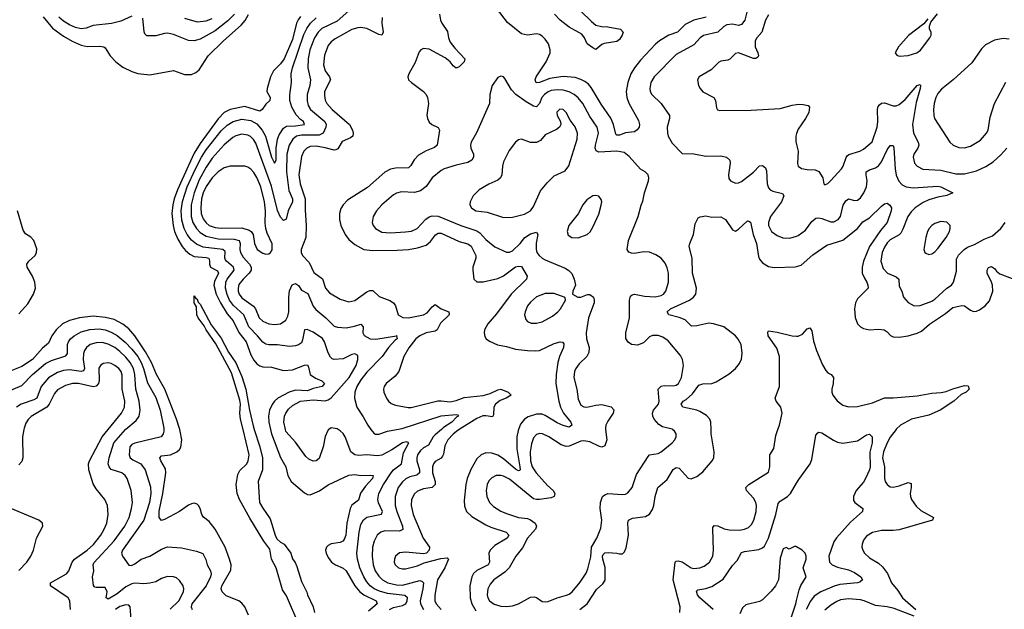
# Model space of a CAD drawing. Header units: inches. Extents: x 1550315 to 1685896, y 510706 to 640504.
# Tile 239 of 256: x 1604776 to 1611397, y 568792 to 572753. Entities that reach past the tile are written whole.
import ezdxf

# ---------------------------------------------------------------- set-up
doc = ezdxf.new("R2010")
doc.units = ezdxf.units.IN
doc.header["$MEASUREMENT"] = 0
for name, color, linetype in [('B6506', 7, 'Continuous'), ('B6507', 7, 'Continuous'), ('B6516', 7, 'Continuous'), ('B6517', 7, 'Continuous')]:
    doc.layers.add(name, color=color, linetype=linetype)

msp = doc.modelspace()

# ---------------------------------------------------------------- linework, layer by layer
at = {"layer": 'B6506', "color": 5}
for points, elevation in [([(1604803, 570000), (1604793.9, 569950), (1604797.8, 569810), (1604790, 569784.8), (1604770, 569762.2)], 480), ([(1605117.3, 568790), (1605113.6, 568850), (1605102, 568870), (1604983.1, 568950), (1604983.5, 568970), (1605090, 569030.2), (1605105.8, 569050), (1605129.1, 569110), (1605144.8, 569130), (1605230, 569189.6), (1605271.6, 569228.4), (1605321.4, 569290), (1605344.4, 569330), (1605360.7, 569370), (1605370.5, 569430), (1605365.3, 569490), (1605347.3, 569530), (1605290, 569601.2), (1605270, 569634.3), (1605241.6, 569730), (1605238.8, 569770), (1605245.3, 569790), (1605330.4, 569950), (1605371, 570000)], 480), ([(1605787.7, 568792.3), (1605844.7, 568850), (1605877.8, 568910), (1605879.8, 568930), (1605874, 568950), (1605850, 568986), (1605830, 569003.1), (1605810, 569010.9), (1605770, 569012.5), (1605730, 568999.4), (1605690, 568977.8), (1605650, 568967), (1605610, 568962.9), (1605550, 568968.2), (1605530, 568963.7), (1605490, 568942.2), (1605430, 568895.9), (1605370, 568860.9), (1605357.4, 568870), (1605362.9, 568910), (1605350, 568939.7), (1605290, 568938.7), (1605281.5, 568941.5), (1605272.9, 568952.9), (1605264.5, 569010), (1605275.1, 569050), (1605269, 569090), (1605275.1, 569104.9), (1605410, 569251.5), (1605481.9, 569350), (1605511.2, 569410), (1605528.5, 569470), (1605533.7, 569510), (1605525.7, 569590), (1605498.2, 569670), (1605484.8, 569690), (1605462.6, 569710), (1605391.3, 569731.3), (1605376.8, 569750), (1605371.4, 569770), (1605378.1, 569810), (1605407.6, 569910), (1605487.4, 570000)], 460), ([(1605745.2, 570000), (1605745.3, 569990), (1605741.4, 569970), (1605727, 569950), (1605550, 569907.5), (1605530, 569899), (1605516.2, 569883.8), (1605512.1, 569830), (1605517.8, 569810), (1605536, 569796), (1605589.8, 569770), (1605620.2, 569730), (1605654.2, 569614.2), (1605658.6, 569570), (1605649.4, 569510), (1605609.5, 569390), (1605467.9, 569190), (1605461.2, 569170), (1605466.6, 569150), (1605509.2, 569089.2), (1605527.1, 569087.1), (1605550, 569097.4), (1605591.4, 569128.6), (1605651.2, 569148.8), (1605730, 569196.1), (1605770, 569210.9), (1605864.2, 569204.2), (1605963.5, 569183.5), (1606007.5, 569167.5), (1606026.5, 569126.5), (1606036.3, 569090), (1606058.3, 569050), (1606062.2, 569030), (1606059.5, 569010), (1606029.2, 568950), (1605934, 568830), (1605929.8, 568810), (1605934.5, 568790)], 440), ([(1606313.6, 568753.6), (1606289, 568810), (1606270, 568833.5), (1606250, 568849), (1606163.3, 568883.3), (1606136.2, 568910), (1606130.7, 568930), (1606135.9, 568950), (1606195.1, 569055.1), (1606197, 569090), (1606186.1, 569130), (1606158.3, 569210), (1606090, 569330.9), (1606050, 569381.7), (1606012, 569412), (1606001.3, 569430), (1605989.7, 569469.7), (1605977, 569490), (1605970, 569498), (1605950, 569505.1), (1605930, 569501.3), (1605910, 569492.6), (1605850, 569448.3), (1605750, 569395.4), (1605729.7, 569389.7), (1605714, 569410), (1605712.5, 569452.5), (1605737.7, 569570), (1605759.2, 569710), (1605756.7, 569736.7), (1605725.6, 569790), (1605718.8, 569810), (1605730, 569823.2), (1605789.9, 569830.1), (1605831.7, 569850), (1605850, 569866.7), (1605858.4, 569881.6), (1605866.7, 569930), (1605855.6, 569990), (1605852.6, 570000)], 420), ([(1606652.4, 568690), (1606570, 568883), (1606543.5, 568923.5), (1606501.4, 569070), (1606468.8, 569128.8), (1606456.9, 569196.9), (1606416.6, 569250), (1606323.6, 569403.6), (1606254.3, 569530), (1606238.8, 569570), (1606231.5, 569630), (1606243.2, 569696.8), (1606256.4, 569723.6), (1606303.5, 569770), (1606312.8, 569790), (1606318.9, 569830), (1606278.2, 570000)], 380), ([(1606353.3, 570000), (1606390, 569884.6), (1606407.7, 569810), (1606407.8, 569730), (1606379.5, 569650), (1606388.9, 569510), (1606410, 569470.6), (1606459.2, 569399.2), (1606493.9, 569290), (1606505.8, 569265.8), (1606530, 569243.6), (1606553.4, 569230), (1606598.4, 569170), (1606610, 569131), (1606627.6, 569107.6), (1606639.8, 569079.8), (1606670, 568978.8), (1606706.9, 568906.9), (1606710.4, 568890.4), (1606748.8, 568808.8), (1606757.1, 568770)], 380), ([(1606461.8, 570000), (1606468.3, 569970), (1606530, 569813.1), (1606564.6, 569750), (1606577.7, 569690), (1606600.3, 569650), (1606690, 569575.2), (1606710, 569563.2), (1606730, 569562), (1606790.9, 569589.1), (1606850, 569627.4), (1606990, 569692.8), (1607030, 569698.4), (1607070, 569691.8), (1607133.4, 569693.4), (1607152.2, 569690), (1607148, 569670), (1607101.4, 569618.6), (1607067.8, 569572.2), (1607053.7, 569526.3), (1607010, 569492.8), (1606997.3, 569470), (1606976.2, 569370), (1606968.6, 569290), (1606958.1, 569261.9), (1606949, 569251), (1606930, 569241), (1606870, 569232.8), (1606850, 569221.2), (1606838.8, 569210), (1606832.8, 569190), (1606837.1, 569170), (1606850, 569140.3), (1606872.7, 569110), (1606898.4, 569090), (1606950, 569069.3), (1606970, 569051.1), (1607029.1, 568950), (1607062.9, 568910), (1607089.8, 568889.8), (1607172.7, 568850), (1607180.2, 568830), (1607120.7, 568779.3)], 420), ([(1606854, 570000), (1606850, 569997.1), (1606830, 569953.4), (1606815.7, 569884.3), (1606790, 569805.7), (1606770, 569789.2), (1606750, 569786.7), (1606720.4, 569800.4), (1606699.1, 569819.1), (1606630, 569915.2), (1606566.1, 569986.1), (1606563.1, 570000)], 440), ([(1607263.2, 568790), (1607290, 568803.7), (1607350, 568818.8), (1607371.3, 568828.7), (1607381.3, 568850), (1607383.2, 568870), (1607364.7, 568884.7), (1607250, 568899.1), (1607194.4, 568914.4), (1607158.3, 568930), (1607132.5, 568950), (1607110, 568976.8), (1607089.6, 569010), (1607062.6, 569070), (1607046.3, 569130), (1607042, 569170), (1607057.5, 569310), (1607070, 569363), (1607087, 569393), (1607109.6, 569410.4), (1607209.2, 569430.8), (1607214.4, 569450), (1607187.6, 569507.6), (1607183.2, 569530), (1607191.6, 569570), (1607222.6, 569630), (1607274.2, 569710), (1607290, 569728.7), (1607343.8, 569770), (1607356.3, 569843.7), (1607391.3, 569911.3), (1607376.5, 569916.5), (1607350, 569910.6), (1607277.2, 569862.8), (1607210, 569826.8), (1607182.8, 569822.8), (1607110.2, 569830.2), (1607054.3, 569825.7), (1607030, 569829.4), (1607001.8, 569850), (1606963.9, 569950), (1606950, 569973.4), (1606931.5, 569991.5), (1606916.9, 570000)], 440), ([(1607138, 570000), (1607156, 569976), (1607168.4, 569968.4), (1607190, 569968), (1607250, 569989.5), (1607309.5, 570000)], 460), ([(1607611.1, 570000), (1607570, 569963.4), (1607556.6, 569950), (1607525.4, 569894.6), (1607490, 569876.1), (1607470, 569859.8), (1607450.8, 569830), (1607445.5, 569810), (1607447, 569790), (1607463.9, 569730), (1607464.6, 569710), (1607447.2, 569692.8), (1607398.6, 569681.4), (1607372, 569668), (1607350, 569649), (1607321, 569610), (1607300.6, 569550), (1607300.4, 569490), (1607311, 569450), (1607350.1, 569350), (1607351.7, 569328.3), (1607330, 569317), (1607230, 569319.2), (1607203.1, 569310), (1607179.3, 569290), (1607158.8, 569250), (1607147.3, 569210), (1607145.1, 569150), (1607153, 569090), (1607166.7, 569050), (1607190, 569014.4), (1607214.4, 568990), (1607250.2, 568970), (1607310, 568955.8), (1607350, 568954.4), (1607466, 568986), (1607480.5, 568980.5), (1607490.1, 568970.1), (1607486.8, 568930), (1607468, 568850), (1607470.1, 568830), (1607492, 568790)], 460), ([(1607731.2, 570000), (1607715.1, 569990), (1607690, 569969.2), (1607655.6, 569930), (1607635.2, 569890), (1607626.3, 569833.7), (1607619.9, 569820.1), (1607610, 569807.9), (1607570, 569785.3), (1607557.6, 569770), (1607550.8, 569750), (1607552.6, 569710), (1607569.1, 569650), (1607570, 569629.8), (1607548.7, 569611.3), (1607490, 569600.7), (1607450, 569585.2), (1607430, 569568.6), (1607410.1, 569529.9), (1607407.3, 569490), (1607421.2, 569430), (1607489.5, 569270), (1607531.3, 569210), (1607528.7, 569190), (1607510.3, 569169.7), (1607490, 569165.6), (1607370, 569175.3), (1607330, 569171.1), (1607303.7, 569150), (1607295.3, 569130), (1607294, 569110), (1607299.5, 569090), (1607322, 569070), (1607350, 569063.2), (1607370, 569063.9), (1607450, 569084.9), (1607495.9, 569104.1), (1607606.9, 569133.1), (1607650, 569139.1), (1607660.2, 569130), (1607633.9, 569070), (1607585, 568990), (1607566.9, 568886.9), (1607567.7, 568850), (1607577, 568830), (1607609.5, 568790)], 480), ([(1608129.7, 570000), (1608127, 569993), (1608118.8, 569950), (1608117.9, 569870), (1608139.9, 569750), (1608140.2, 569730), (1608135.9, 569724.1), (1608130, 569722.4), (1608110, 569732.8), (1608030, 569802.8), (1607990, 569827.8), (1607950, 569841.9), (1607910, 569843.4), (1607878.5, 569830), (1607850, 569803.1), (1607810, 569731), (1607784.7, 569670), (1607775.4, 569630), (1607764.2, 569524.2), (1607766.2, 569486.2), (1607779.6, 569450), (1607815.7, 569415.7), (1607910, 569358.8), (1607943.5, 569343.5), (1608046, 569310), (1608064.9, 569290), (1608052.9, 569270), (1607970, 569221.5), (1607938.3, 569190), (1607929.5, 569170), (1607935, 569110), (1607926.8, 569090), (1607850, 569052.8), (1607828.3, 569031.7), (1607815.1, 569010), (1607802.1, 568950), (1607804.2, 568870), (1607817, 568830), (1607843.1, 568783.1)], 520), ([(1608715.4, 570000), (1608723.2, 569930), (1608710.3, 569890), (1608690, 569881.8), (1608674.7, 569885.3), (1608610, 569916.3), (1608570, 569923.8), (1608550, 569921.4), (1608470, 569887.1), (1608450, 569886), (1608417.1, 569897.1), (1608334.3, 569950), (1608292, 569970), (1608270, 569972.7), (1608250, 569965.7), (1608230, 569943.6), (1608216.5, 569903.5), (1608207.3, 569850), (1608210.1, 569790), (1608222.7, 569750), (1608248.1, 569710), (1608324.8, 569624.8), (1608362.4, 569590), (1608373.6, 569570), (1608370.3, 569550), (1608350, 569541.2), (1608270, 569528.9), (1608250, 569528.9), (1608230, 569535.3), (1608070, 569666.4), (1608030, 569687.6), (1608010, 569692.2), (1607978.8, 569690), (1607950, 569676), (1607930, 569655.8), (1607918.4, 569630), (1607911.8, 569590), (1607916.8, 569550), (1607935.5, 569510), (1607961.8, 569481.8), (1608010, 569452.6), (1608050, 569436.8), (1608130, 569408.5), (1608190, 569401.2), (1608210, 569393.4), (1608242, 569370), (1608251.1, 569350), (1608244.2, 569330), (1608190.2, 569270), (1608155.8, 569204.2), (1608112.9, 569150), (1608067.2, 569070), (1608037.6, 569042.4), (1607963.8, 568990), (1607938.9, 568961.1), (1607923.8, 568930), (1607919.4, 568890), (1607924.6, 568870), (1607935.9, 568850), (1607966.5, 568826.5), (1608010, 568813.1), (1608050, 568810.7), (1608090, 568815.4), (1608130, 568829), (1608210, 568874.3), (1608235.4, 568875.4), (1608250.5, 568870.5), (1608290, 568844), (1608310, 568843.2), (1608330, 568845.6), (1608390.2, 568870.2), (1608453.2, 568886.8), (1608470, 568893.6), (1608490, 568910.2), (1608544.7, 568975.3), (1608584.1, 569035.9), (1608596.7, 569063.3), (1608615.7, 569144.3), (1608619.7, 569210), (1608656.7, 569270), (1608682.8, 569337.2), (1608689.4, 569390), (1608679.8, 569470), (1608680.3, 569510), (1608695.3, 569550), (1608710, 569562), (1608730, 569569.4), (1608830, 569562.9), (1608850, 569566), (1608865.6, 569574.4), (1608893.3, 569610), (1608922.5, 569697.5), (1609000.7, 569819.3), (1609010.9, 569829.1), (1609070, 569839.1), (1609090, 569850.2), (1609164.2, 569910), (1609182, 569930), (1609189.7, 569950), (1609189.7, 569970), (1609179.7, 569990), (1609166.2, 570000)], 540), ([(1608542.2, 568790), (1608590.9, 568829.1), (1608654.8, 568925.2), (1608696.8, 568963.2), (1608712.1, 568987.9), (1608713.6, 569073.6), (1608696.9, 569130), (1608694.1, 569150), (1608700.1, 569159.9), (1608710, 569170.7), (1608733.8, 569173.8), (1608790, 569170.2), (1608810, 569164.4), (1608830, 569165.7), (1608842.2, 569177.8), (1608854.3, 569205.7), (1608869.9, 569290), (1608865.2, 569370), (1608869, 569391), (1608895.7, 569404.3), (1608983.4, 569416.6), (1609010, 569431.7), (1609030, 569462), (1609041, 569490), (1609049.9, 569550), (1609067.9, 569610), (1609130, 569663.9), (1609170, 569731), (1609190, 569745), (1609210, 569740.5), (1609270, 569673.7), (1609290, 569669.2), (1609330, 569685.4), (1609370, 569715.2), (1609431.6, 569790), (1609442.5, 569810), (1609446.2, 569850), (1609425, 569970), (1609424.6, 570000)], 520), ([(1609215.1, 568770), (1609216.9, 568810), (1609169, 568990), (1609183.6, 569110), (1609190, 569115.8), (1609202.7, 569117.3), (1609230, 569111.9), (1609290, 569071.8), (1609310, 569066), (1609350, 569070.1), (1609378.2, 569081.8), (1609413.5, 569110), (1609436, 569150), (1609441.6, 569190), (1609436.4, 569330), (1609437.7, 569342.3), (1609445.5, 569354.5), (1609470, 569352.1), (1609513.2, 569333.2), (1609545.9, 569325.9), (1609616.9, 569323.1), (1609649.9, 569330.1), (1609677.3, 569342.7), (1609697.6, 569362.4), (1609712.7, 569390), (1609728, 569450), (1609729.2, 569489.2), (1609725, 569510), (1609710, 569538.2), (1609662, 569590), (1609658.5, 569610), (1609678.3, 569630), (1609810, 569713), (1609820.7, 569750), (1609820.5, 569830), (1609847.2, 569872.8), (1609860.7, 569959.3), (1609874.6, 570000)], 480), ([(1609438.2, 568790), (1609349.9, 568870), (1609333.8, 568890), (1609326, 568914), (1609336, 568924), (1609390, 568931.6), (1609430, 568945.4), (1609506.3, 568993.7), (1609570, 569085.7), (1609600.3, 569119.7), (1609630, 569172.9), (1609650, 569181.1), (1609746.1, 569193.9), (1609770, 569204.6), (1609783.2, 569216.8), (1609810.5, 569269.5), (1609861.4, 569430), (1609876.9, 569503.1), (1609890, 569519.6), (1609938.7, 569550), (1609958.9, 569570), (1610000, 569639.2)], 460), ([(1604770, 569052.3), (1604824.1, 569110), (1604851.4, 569148.6), (1604867.6, 569190), (1604889, 569271), (1604932.3, 569350), (1604929.2, 569370), (1604904, 569390), (1604670, 569489.8)], 520), ([(1610000, 569211.4), (1609990, 569217.3), (1609950, 569196), (1609930, 569206.8), (1609910, 569199.1), (1609890, 569136), (1609877.7, 568990), (1609857.4, 568950), (1609830, 568915), (1609770, 568856), (1609750, 568844), (1609657.7, 568822.3), (1609637.2, 568802.8), (1609617.7, 568762.3)], 440), ([(1605524.8, 568724.8), (1605518.3, 568810), (1605510, 568819.7), (1605490, 568822.7), (1605450, 568811.2), (1605420.2, 568790)], 480), ([(1610000, 568036.8), (1609931.1, 567968.9), (1609910, 567953.4), (1609890, 567944.2), (1609870, 567941.5), (1609847.6, 567950), (1609833.4, 567970), (1609828, 567990), (1609834.8, 568114.8), (1609831.6, 568310), (1609823.8, 568330), (1609796, 568370), (1609789.5, 568390), (1609789.6, 568410), (1609809.2, 568470), (1609829.8, 568510.2), (1609910, 568607.1), (1609934.9, 568650), (1609995.5, 568830), (1610000, 568850.6)], 440)]:
    msp.add_lwpolyline(points, dxfattribs=dict(at, elevation=elevation))
at = {"layer": 'B6507', "color": 5}
for points, elevation in [([(1606219.9, 572790), (1606175, 572745), (1606090, 572677.4), (1605990, 572621.7), (1605950, 572610.8), (1605910, 572614.2), (1605810, 572654), (1605770, 572661.8), (1605750, 572660.7), (1605690, 572644.4), (1605630, 572644.4), (1605617, 572657), (1605611.6, 572671.6), (1605602.6, 572762.6)], 440), ([(1606990, 572812.9), (1606910, 572744.1), (1606807, 572693), (1606783.8, 572670), (1606759, 572630), (1606727.8, 572550), (1606715.2, 572490), (1606713.5, 572430), (1606731.3, 572348.7), (1606726, 572310), (1606707.8, 572250), (1606708.9, 572208.9), (1606715.8, 572175.8), (1606731, 572150), (1606827.9, 572070), (1606837, 572050), (1606835, 572030), (1606815.6, 571990), (1606790, 571977.3), (1606670, 571978.1), (1606637.8, 571970), (1606611.3, 571950), (1606586.9, 571910), (1606571.3, 571848.7), (1606569.8, 571730), (1606585.1, 571605.1), (1606611.2, 571550), (1606611.2, 571530), (1606581.5, 571470), (1606567.5, 571412.5), (1606550, 571403.5), (1606530, 571425.7), (1606510, 571471.2), (1606470, 571634.6), (1606364.3, 571924.3), (1606348.4, 571948.4), (1606327.9, 571967.9), (1606310, 571977.9), (1606270, 571984.6), (1606230, 571973.4), (1606210, 571961.4), (1606150, 571911.6), (1606070, 571822.8), (1606030, 571761.9), (1605983.1, 571676.9), (1605948.9, 571590), (1605929.1, 571510), (1605929, 571430), (1605940.9, 571390), (1605964.7, 571350), (1605990, 571324.5), (1606030, 571298.5), (1606110, 571280.4), (1606217.7, 571277.7), (1606250.7, 571270), (1606257.5, 571250), (1606255.6, 571210), (1606259.5, 571190), (1606278.5, 571158.5), (1606321.2, 571110), (1606333.3, 571090), (1606332.7, 571070), (1606319.4, 571050), (1606277.7, 571010), (1606250, 570974.2), (1606244, 570950), (1606245.6, 570930), (1606252.5, 570910), (1606270, 570884.6), (1606348.4, 570828.4), (1606360.9, 570810), (1606387, 570750), (1606410, 570728.2), (1606450, 570710.8), (1606490, 570705.6), (1606530, 570710.9), (1606565, 570735), (1606579.1, 570760.9), (1606586.2, 570790), (1606584.7, 570890), (1606590, 570932.7), (1606607.5, 570972.5), (1606630, 570981.8), (1606650, 570967.2), (1606670, 570936.9), (1606713.3, 570913.3), (1606749.1, 570829.1), (1606766.8, 570806.8), (1606834.3, 570750), (1606890, 570695.2), (1606912.7, 570687.3), (1606970, 570683.5), (1607026.6, 570693.4), (1607070, 570708.5), (1607084.6, 570690), (1607084.1, 570650), (1607092, 570632), (1607133.4, 570610), (1607170, 570607.5), (1607310.6, 570629.4)], 460), ([(1607599.3, 572790), (1607604.8, 572750), (1607613.5, 572730), (1607653, 572673), (1607659.7, 572630), (1607670, 572602.2), (1607700.7, 572560.7), (1607767.9, 572490), (1607764.4, 572470), (1607730, 572436.8), (1607710, 572427.3), (1607690, 572443), (1607669.8, 572470), (1607636, 572496), (1607530, 572554), (1607490, 572559.8), (1607472, 572550), (1607463, 572537), (1607435.6, 572464.4), (1607391.7, 572390), (1607385.3, 572370), (1607390.4, 572350), (1607410.3, 572330), (1607491.1, 572271.1), (1607508.4, 572250), (1607517.7, 572230), (1607524.2, 572190), (1607512.5, 572112.5), (1607517.1, 572090), (1607530, 572064.9), (1607547.3, 572050), (1607588.8, 572028.8), (1607598.7, 572010), (1607583.1, 571910), (1607566.1, 571893.9), (1607510, 571872.2), (1607457.8, 571842.2), (1607429, 571811), (1607406.7, 571773.3), (1607390, 571757.6), (1607303.4, 571756.6), (1607270, 571748.1), (1607230, 571727.9), (1607114.2, 571625.8), (1606979.6, 571540.4), (1606950.2, 571510), (1606935.9, 571484.1), (1606925.5, 571450), (1606925.5, 571410), (1606935, 571370), (1606964.1, 571310), (1606990, 571277.5), (1607030, 571242.2), (1607090.1, 571210.1), (1607150, 571201.6), (1607315, 571205), (1607389.9, 571210.1), (1607450, 571219.8), (1607510, 571239.3), (1607537.7, 571262.3), (1607571.6, 571308.4), (1607590, 571317.9), (1607610, 571318), (1607730, 571262.8), (1607790, 571246.4), (1607811.8, 571231.8), (1607843.5, 571170), (1607844, 571150), (1607823.9, 571090), (1607823.6, 571070), (1607828.8, 571010), (1607850, 570991.8), (1607892, 570992), (1607990, 571015.3), (1608030, 571031.9), (1608110, 571091.8), (1608130, 571098), (1608150, 571095.9), (1608188.7, 571030), (1608183.5, 571010), (1608080.1, 570910), (1607982.7, 570777.3), (1607923.2, 570710), (1607901.6, 570670), (1607899.2, 570650), (1607904.1, 570624.1), (1607913.4, 570610), (1607934.4, 570594.4), (1607988.7, 570568.7), (1608050, 570557.5), (1608110, 570539.2), (1608190.9, 570530.9), (1608247.5, 570527.5), (1608270, 570531.8), (1608370, 570577), (1608409, 570589), (1608426.6, 570586.6), (1608434.5, 570574.5), (1608431.7, 570550), (1608405.4, 570490), (1608394.1, 570450), (1608382.2, 570370), (1608381.6, 570310), (1608401.1, 570190), (1608412.1, 570150), (1608433, 570110), (1608480.8, 570050), (1608489.1, 570030), (1608470, 570016.5), (1608430, 570027.2), (1608390, 570044.1), (1608310, 570094.5), (1608290, 570102.1), (1608250, 570103.1), (1608194.6, 570085.4), (1608170, 570069.1), (1608144, 570036), (1608129.7, 570000)], 520), ([(1609391.2, 572768.8), (1609310, 572750.4), (1609250, 572720.7), (1609199.2, 572670), (1609140.8, 572650), (1609077.5, 572610), (1609051.4, 572588.6), (1608950, 572480.3), (1608910.1, 572430), (1608885.9, 572390), (1608864, 572330), (1608854, 572270), (1608858.7, 572230), (1608871.7, 572191.7), (1608936.1, 572076.1), (1608943.5, 572050), (1608940.2, 572030), (1608927.9, 572012.1), (1608910, 571999.8), (1608850, 571992.8), (1608810, 571978.3), (1608790, 571977.2), (1608784.5, 571984.5), (1608768.8, 572050), (1608750, 572091.8), (1608685.3, 572185.3), (1608617.8, 572297.8), (1608599.5, 572319.5), (1608576.8, 572336.8), (1608550, 572351.7), (1608510, 572365.4), (1608430, 572372), (1608341.6, 572358.4), (1608270, 572331.5), (1608248.7, 572328.7), (1608243, 572350), (1608248.7, 572370), (1608316.7, 572470), (1608342.9, 572530), (1608343.2, 572550), (1608330.7, 572590), (1608310, 572622.3), (1608290, 572641.4), (1608270, 572653.8), (1608250, 572658.2), (1608190, 572649.8), (1608150, 572658.4), (1608054.8, 572734.8), (1607982.4, 572830)], 520), ([(1608550, 572810.1), (1608620, 572740), (1608650, 572717.1), (1608686.9, 572706.9), (1608730, 572704.7), (1608814.9, 572690), (1608834, 572670), (1608827.6, 572650), (1608810, 572619.8), (1608790, 572606.3), (1608706.1, 572593.9), (1608690, 572587), (1608650, 572552.8), (1608630, 572564.8), (1608591.2, 572591.2), (1608574.4, 572630), (1608555.8, 572655.8), (1608470, 572703.5), (1608410.9, 572750), (1608371.1, 572790)], 480), ([(1609672.8, 572830), (1609652.8, 572750), (1609630, 572719.8), (1609610, 572713.3), (1609570, 572722.7), (1609530, 572717.3), (1609510, 572707), (1609470, 572669.9), (1609373.5, 572646.5), (1609351.3, 572630), (1609310, 572584.6), (1609190, 572518), (1609041.3, 572370), (1609019.6, 572330), (1609012.6, 572290), (1609016.1, 572270), (1609026.5, 572250), (1609090.1, 572190.1), (1609144.4, 572110), (1609145.8, 572090), (1609130.2, 572030), (1609131, 571990), (1609136, 571970), (1609163.3, 571923.3), (1609230, 571853), (1609310, 571852.4), (1609390, 571836.9), (1609490, 571838.5), (1609528.9, 571828.9), (1609550.2, 571810.2), (1609554, 571790), (1609543.1, 571710), (1609545.3, 571685.3), (1609554.8, 571670), (1609590, 571654.9), (1609610, 571656.4), (1609630, 571665.7), (1609710, 571728.3), (1609750, 571771.3), (1609770, 571774.2), (1609790, 571758.9), (1609796.6, 571736.6), (1609802.3, 571650), (1609810, 571623.1), (1609821.1, 571610), (1609840, 571600), (1609904.7, 571584.7), (1609915.2, 571570), (1609897.8, 571530), (1609825.2, 571430), (1609810.2, 571390), (1609811.1, 571370), (1609830.1, 571330.1), (1609870, 571302.4), (1609907.9, 571287.9), (1609955.4, 571284.6), (1610000, 571299.2)], 540), ([(1604932.8, 572772.8), (1604995.8, 572695.8), (1605070, 572641.4), (1605128.5, 572608.5), (1605190, 572581.1), (1605230, 572573), (1605315.5, 572575.5), (1605340.7, 572570), (1605350, 572563), (1605384.4, 572510), (1605421.3, 572470), (1605470, 572435), (1605530, 572404.2), (1605570, 572392.6), (1605650, 572382), (1605810, 572411.7), (1605884, 572384), (1605930, 572385), (1605961.2, 572398.8), (1605983.2, 572416.8), (1606043.2, 572510), (1606145.2, 572610), (1606264.5, 572715.5), (1606291.7, 572748.3), (1606313.3, 572786.7)], 420), ([(1605530, 572775.9), (1605456.2, 572743.8), (1605392.8, 572727.2), (1605270, 572714.6), (1605223.2, 572696.8), (1605190, 572691.9), (1605150, 572700.7), (1605110, 572718.5), (1605070, 572743.6), (1605039.8, 572770)], 440), ([(1606664.6, 572775.4), (1606647.5, 572752.5), (1606637.6, 572730), (1606610, 572620.3), (1606554.2, 572490), (1606530, 572457.2), (1606482.5, 572410), (1606462.6, 572370), (1606438.8, 572290), (1606438, 572270), (1606460.2, 572230), (1606458.7, 572210), (1606430, 572186), (1606406.3, 572150), (1606390, 572138.4), (1606290, 572168.8), (1606191, 572149), (1606150.6, 572129.4), (1606110, 572087.3), (1605990, 571921), (1605950, 571856), (1605910, 571773.7), (1605836.8, 571610), (1605814.6, 571550), (1605805.5, 571510), (1605799.8, 571450), (1605807.1, 571370), (1605816.9, 571330), (1605838.6, 571278.6), (1605867.8, 571230), (1605890, 571202.7), (1605918.7, 571178.7), (1605950, 571161.9), (1606030, 571155.8), (1606047.7, 571150), (1606053.1, 571133.1), (1606051.3, 571110), (1606059.8, 571090), (1606105, 571065), (1606112.6, 571050), (1606085.2, 570994.8), (1606081.3, 570970), (1606096.4, 570910), (1606125.7, 570850), (1606170, 570777.2), (1606210.1, 570730), (1606250, 570650.8), (1606297.5, 570590), (1606330, 570502.7), (1606350, 570466.6), (1606370, 570441.8), (1606390, 570426.8), (1606410, 570421.3), (1606470, 570417.9), (1606550, 570396.9), (1606610, 570400.4), (1606690, 570432.5), (1606710, 570434.3), (1606718.3, 570418.3), (1606730, 570369.2), (1606764, 570344), (1606807.8, 570327.8), (1606825.2, 570310), (1606810, 570288.2), (1606750, 570274.7), (1606710, 570260.1), (1606630, 570263.5), (1606587.1, 570250), (1606512.6, 570210), (1606490, 570191.1), (1606472.3, 570167.7), (1606456.1, 570130), (1606449.7, 570090.3), (1606450.9, 570050), (1606461.8, 570000)], 420), ([(1606563.1, 570000), (1606552.2, 570050), (1606556.8, 570090), (1606564.4, 570110), (1606583.2, 570136.8), (1606610, 570162.4), (1606663.1, 570190), (1606750, 570199.3), (1606830, 570193.1), (1606850, 570199.1), (1606870, 570212.8), (1606990.9, 570350), (1607037.6, 570430), (1607050.2, 570470.2), (1607050, 570497.3), (1607030, 570507.4), (1607010, 570503.6), (1606950, 570474.9), (1606891.4, 570471.4), (1606875.9, 570475.9), (1606865.3, 570485.3), (1606850, 570514.4), (1606824.4, 570590), (1606811.8, 570611.8), (1606750, 570653.6), (1606708.6, 570671.4), (1606689.8, 570670.2), (1606677.9, 570602.1), (1606670, 570583.1), (1606651.4, 570568.6), (1606630, 570561.3), (1606590, 570558.6), (1606508.4, 570568.4), (1606450, 570569.3), (1606430, 570572.8), (1606410, 570586), (1606374.8, 570630), (1606317.1, 570690), (1606282.7, 570770), (1606212.8, 570832.8), (1606187.4, 570870), (1606170, 570906.5), (1606158.9, 570950), (1606162.3, 570990), (1606171.3, 571010), (1606218.7, 571070), (1606214.5, 571090), (1606166.6, 571130), (1606160.5, 571140.5), (1606156.2, 571150), (1606156.6, 571196.6), (1606142.6, 571210), (1606010, 571224.5), (1605964.1, 571244.1), (1605930, 571273), (1605901.7, 571310), (1605881.4, 571350), (1605866.2, 571406.2), (1605861.9, 571470), (1605870, 571530.9), (1605902.4, 571630), (1605957.3, 571750), (1605998.7, 571830), (1606030, 571879.6), (1606130, 572007.4), (1606170, 572044.7), (1606211.5, 572070), (1606270, 572083.7), (1606330, 572075.1), (1606370, 572053.2), (1606406.4, 572010), (1606427.9, 571970), (1606469.5, 571830), (1606490, 571789.7), (1606501.2, 571810), (1606500.1, 571890), (1606508.4, 571950), (1606521, 571979), (1606550, 572025), (1606570, 572037.4), (1606630, 572039.7), (1606690.3, 572050), (1606683.6, 572070), (1606663.6, 572083.6), (1606634.9, 572114.9), (1606605.9, 572165.9), (1606592.3, 572210), (1606591.5, 572248.5), (1606602.3, 572330), (1606601, 572390), (1606609.2, 572430), (1606687.4, 572652.6), (1606706.2, 572693.8), (1606730.6, 572730), (1606770, 572764.7)], 440), ([(1605882.9, 572762.9), (1605970, 572739.3), (1606030, 572744.6), (1606070, 572760.8)], 460), ([(1607212.9, 572767.1), (1607210.1, 572730), (1607219.3, 572670), (1607211.6, 572648.4), (1607190, 572654.2), (1607110, 572693.7), (1607070, 572700.8), (1607050, 572698.6), (1607010, 572686), (1606896.5, 572623.5), (1606870, 572604.8), (1606850, 572580.4), (1606825.2, 572514.8), (1606818.7, 572450), (1606830.1, 572410.1), (1606858, 572370), (1606864.6, 572350), (1606826.3, 572270), (1606824.3, 572244.3), (1606830, 572212.7), (1606841.6, 572190), (1606876.6, 572150), (1606993.8, 572050), (1607013.2, 572010), (1607018.2, 571990), (1607015.6, 571970), (1607000.9, 571959.1), (1606944.8, 571935.2), (1606914.7, 571885.3), (1606901.7, 571878.3), (1606890, 571876.2), (1606830, 571892.8), (1606770, 571902.5), (1606730, 571901.2), (1606705.5, 571890), (1606685.5, 571870), (1606670, 571833.6), (1606652.7, 571710), (1606661.4, 571650), (1606696.2, 571550), (1606694.3, 571474.3), (1606702.9, 571370), (1606699, 571290), (1606668.5, 571210), (1606668.4, 571190), (1606678.4, 571170), (1606721.5, 571121.5), (1606753.8, 571053.8), (1606811.9, 571011.9), (1606832.6, 570950), (1606858.5, 570918.5), (1606930, 570875.3), (1606990, 570858.5), (1607030, 570867.6), (1607110, 570924), (1607130, 570933.2), (1607150, 570933), (1607193.3, 570893.3), (1607265.7, 570865.7), (1607288.7, 570850), (1607303.1, 570830), (1607320.5, 570770), (1607352.6, 570752.6), (1607390, 570750.2), (1607490, 570770.7), (1607515.6, 570784.4), (1607550, 570823.9), (1607570, 570839.1), (1607610.5, 570810.5), (1607662.3, 570790), (1607663.2, 570770), (1607606.2, 570713.8), (1607583.6, 570670), (1607570, 570661.6), (1607510, 570649.9), (1607466.3, 570630), (1607439.4, 570610), (1607391.4, 570548.6), (1607359.8, 570490), (1607325.5, 570390), (1607300.7, 570359.3), (1607240.4, 570310), (1607227, 570290), (1607222, 570270), (1607223.7, 570250), (1607242, 570210), (1607256.4, 570190), (1607274.7, 570174.7), (1607303.7, 570163.7), (1607387.4, 570147.4), (1607407.4, 570147.4), (1607587.8, 570192.2), (1607610, 570193.4), (1607670, 570185.2), (1607710, 570194.6), (1607763.9, 570216.1), (1607891.5, 570228.5), (1607938.7, 570241.3), (1607990, 570266.9), (1608010, 570270.1), (1608059.5, 570250), (1608080.3, 570230), (1608047.6, 570210), (1608005.9, 570194.1), (1607976.3, 570170), (1607964, 570150), (1607961.4, 570098.6), (1607955.1, 570084.9), (1607910, 570092.7), (1607890, 570091.6), (1607850, 570073.8), (1607731.2, 570000)], 480), ([(1609810, 572784.7), (1609791.4, 572750), (1609765.5, 572670), (1609731.5, 572630), (1609721.1, 572610), (1609720.6, 572570), (1609738.7, 572530), (1609743.8, 572510), (1609738.3, 572501.7), (1609726.7, 572493.3), (1609710, 572492.6), (1609610, 572529.8), (1609590, 572526.6), (1609550, 572488), (1609538.2, 572481.8), (1609490, 572474.3), (1609473.8, 572466.2), (1609424.4, 572415.6), (1609344, 572370), (1609334, 572350), (1609340.5, 572310), (1609350.6, 572290), (1609368.9, 572268.9), (1609442.8, 572230), (1609454, 572210), (1609460.5, 572160.5), (1609468, 572148), (1609483, 572143), (1609694.6, 572145.4), (1609890, 572156.5), (1609970, 572178.2), (1610000, 572182.8)], 560), ([(1609166.2, 570000), (1609162.6, 570002.6), (1609097.9, 570017.9), (1609073.2, 570033.2), (1609043.1, 570070), (1609033.6, 570090), (1609030.9, 570110), (1609036.9, 570130), (1609070.9, 570170), (1609076.4, 570190), (1609069.8, 570270.2), (1609090, 570292.3), (1609110, 570295.6), (1609170, 570292.8), (1609190, 570298.4), (1609206, 570310), (1609225, 570350), (1609239.2, 570430), (1609233.3, 570470), (1609218.2, 570498.2), (1609135.5, 570595.5), (1609100.9, 570620.9), (1609070, 570631.8), (1609030, 570632), (1609010, 570623), (1608970, 570581.3), (1608930, 570566), (1608890, 570571.3), (1608867, 570587), (1608852.5, 570612.5), (1608852.3, 570650), (1608876.1, 570750), (1608875.6, 570870), (1608883.8, 570896.2), (1608894.9, 570905.1), (1608910, 570908.9), (1608976.6, 570896.6), (1609050, 570890.9), (1609090, 570899.8), (1609105.3, 570910), (1609120.7, 570930), (1609139.3, 570990), (1609138.4, 571050), (1609130, 571086), (1609116.5, 571116.5), (1609089.7, 571150), (1609053, 571173), (1609010, 571190.7), (1608970, 571193.6), (1608910, 571182.8), (1608890, 571183.9), (1608872.1, 571192.1), (1608861.7, 571210), (1608868.8, 571270), (1608935.3, 571430), (1608954, 571506), (1608967, 571533), (1608976.2, 571590), (1609004.2, 571670), (1609007.3, 571690), (1609002, 571710), (1608980.9, 571730), (1608950, 571749.6), (1608874.9, 571834.9), (1608839.8, 571859.8), (1608790, 571870.5), (1608670, 571863.8), (1608652.5, 571872.5), (1608646.4, 571890), (1608647.3, 571910), (1608667.2, 571990), (1608658.2, 572030), (1608610, 572102), (1608562.1, 572190), (1608530, 572227.6), (1608503.1, 572250), (1608470, 572268.7), (1608430, 572280.4), (1608390, 572282.3), (1608350, 572276.3), (1608330, 572268.4), (1608303.6, 572250), (1608287.4, 572230), (1608270, 572189.7), (1608250, 572166.9), (1608230, 572171.2), (1608180.4, 572200.4), (1608111.3, 572251.3), (1608082.7, 572282.7), (1608038.9, 572358.9), (1608030, 572369), (1608010, 572374), (1607990, 572364), (1607953.4, 572310), (1607936.3, 572250), (1607935.5, 572190), (1607847.8, 571992.2), (1607811.7, 571930), (1607807.7, 571910), (1607810.3, 571890), (1607828.1, 571850), (1607827.2, 571830), (1607816.2, 571810), (1607790, 571793.6), (1607710, 571775.2), (1607630, 571750.7), (1607610, 571739.8), (1607550.1, 571689.9), (1607508.2, 571631.8), (1607470, 571602.4), (1607430, 571591.7), (1607344, 571596), (1607310, 571587.9), (1607290, 571577.2), (1607210.3, 571510), (1607175.2, 571470), (1607151.6, 571430), (1607146.5, 571390), (1607152.9, 571370), (1607167.4, 571350), (1607210, 571326.7), (1607270, 571321.6), (1607370, 571327.3), (1607410, 571333.3), (1607448.5, 571350), (1607507.4, 571412.6), (1607530, 571429.4), (1607550, 571435.1), (1607590, 571432.2), (1607742.6, 571370), (1607850, 571333.7), (1607870, 571320.6), (1607910, 571276.8), (1607970, 571226.2), (1608050, 571191.2), (1608070, 571191.3), (1608090, 571199.6), (1608141.5, 571250), (1608172.8, 571290), (1608210, 571314.2), (1608250, 571325.5), (1608258.9, 571310), (1608248.4, 571251.6), (1608248.1, 571211.9), (1608254.2, 571190), (1608268, 571170), (1608290, 571150.2), (1608310, 571139.7), (1608444.5, 571084.5), (1608469.1, 571069.1), (1608487.9, 571047.9), (1608505.3, 571010), (1608512.7, 570970), (1608494.8, 570930), (1608492, 570910), (1608528.2, 570888.2), (1608550, 570888.9), (1608593.4, 570906.6), (1608610, 570906.7), (1608633.6, 570890), (1608639.7, 570870), (1608638.4, 570850), (1608599.7, 570750), (1608585, 570650), (1608586.5, 570610), (1608606, 570550), (1608602.3, 570517.7), (1608590.1, 570489.9), (1608538.7, 570441.3), (1608515.8, 570410), (1608506.8, 570390), (1608502.1, 570350), (1608522.3, 570270), (1608530, 570202.8), (1608550, 570163.6), (1608570, 570151.4), (1608590, 570149.4), (1608650, 570164.1), (1608690, 570168.3), (1608752.6, 570152.6), (1608771.5, 570131.5), (1608767, 570110), (1608730, 570056.9), (1608716.8, 570030), (1608714.3, 570010), (1608715.4, 570000)], 540), ([(1610000, 571987.7), (1609994.3, 571970), (1609994.9, 571934.9), (1610000, 571913.6)], 560), ([(1604770, 570776.8), (1604830, 570843.5), (1604868.3, 570910), (1604881.1, 570950), (1604877, 570990), (1604862.3, 571030), (1604826.3, 571090), (1604822.9, 571110), (1604837.4, 571130), (1604880.5, 571170), (1604889.2, 571190), (1604890, 571214.5), (1604869.9, 571269.9), (1604850, 571291.4), (1604815.2, 571315.2), (1604799, 571339), (1604760.1, 571470)], 420), ([(1609424.6, 570000), (1609423.8, 570050), (1609415.6, 570070), (1609393.3, 570093.3), (1609350, 570120.8), (1609329.3, 570130), (1609235.1, 570150), (1609223.1, 570170), (1609236.4, 570190), (1609257.4, 570202.6), (1609300.1, 570239.9), (1609343.1, 570296.9), (1609370, 570306.1), (1609430, 570310.1), (1609459.9, 570320.1), (1609546.4, 570373.6), (1609588.8, 570410), (1609616, 570444), (1609628.5, 570471.5), (1609633.6, 570513.6), (1609626.2, 570570), (1609607.6, 570607.6), (1609589.7, 570630), (1609509.8, 570689.8), (1609440.9, 570710), (1609410, 570714.3), (1609330, 570696.3), (1609293.9, 570693.9), (1609250, 570735.9), (1609210, 570753.2), (1609140.9, 570770), (1609128.5, 570790), (1609151.1, 570810), (1609279.1, 570870), (1609307.4, 570890), (1609322, 570910), (1609326.6, 570950), (1609299.9, 571050), (1609298.6, 571150), (1609278.5, 571230), (1609281.3, 571250), (1609306.6, 571310), (1609318.3, 571381.7), (1609338.9, 571421.1), (1609351.2, 571428.8), (1609390, 571435.8), (1609430, 571427.1), (1609490, 571428.4), (1609522, 571410), (1609570, 571340.3), (1609590, 571333.4), (1609610, 571346), (1609670, 571402), (1609679.3, 571399.3), (1609690, 571393.4), (1609708.9, 571310), (1609730.1, 571250), (1609743, 571163), (1609750, 571144.9), (1609770, 571118.9), (1609810, 571095.5), (1609850, 571087.6), (1609990, 571092.3), (1610000, 571095.5)], 520), ([(1606278.2, 570000), (1606261.4, 570070), (1606256, 570110), (1606261, 570170), (1606256.8, 570196.8), (1606200.8, 570380.8), (1606094.5, 570574.5), (1606028.8, 570670), (1606016.6, 570696.6), (1605974.7, 570750), (1605967.3, 570770), (1605964.2, 570824.2), (1605949.5, 570850.5), (1605950, 570898), (1605959.6, 570879.6), (1605970, 570874.8), (1605976, 570856), (1605990, 570843), (1606064, 570704), (1606130, 570614), (1606180.3, 570520.3), (1606230, 570448.2), (1606270, 570355.5), (1606296.3, 570270), (1606321.1, 570130), (1606345.3, 570025.3), (1606353.3, 570000)], 380), ([(1605852.6, 570000), (1605831.2, 570070), (1605752.6, 570270), (1605695.9, 570370), (1605662.4, 570450), (1605622.3, 570522.3), (1605550, 570629.3), (1605510, 570675.8), (1605470, 570707.2), (1605410, 570738.1), (1605352.5, 570752.5), (1605270, 570762.3), (1605178.4, 570750), (1605110, 570732.9), (1605064.6, 570710), (1605020.4, 570670), (1604992, 570630), (1604970, 570580.8), (1604930, 570547.1), (1604861.9, 570470), (1604790, 570424.3), (1604722.6, 570397.4)], 420), ([(1604690, 570253.5), (1604790, 570296.5), (1604860.8, 570370), (1604950, 570443.1), (1604990, 570464.4), (1605085.8, 570494.2), (1605096.8, 570510), (1605097.2, 570570), (1605104.4, 570590), (1605118.2, 570610), (1605141.2, 570630), (1605190, 570655.8), (1605247.7, 570672.3), (1605310, 570676), (1605350, 570669), (1605390, 570654.4), (1605431, 570631), (1605485.8, 570585.8), (1605530, 570540.4), (1605570, 570489.9), (1605593.3, 570450), (1605609.2, 570410), (1605634.2, 570314.2), (1605690, 570215.4), (1605720.2, 570130), (1605745, 570010), (1605745.2, 570000)], 440), ([(1607310.6, 570629.4), (1607313.6, 570610), (1607299.4, 570600.6), (1607254.8, 570550), (1607213.7, 570490), (1607110, 570384.2), (1607070, 570334.8), (1607041.8, 570290), (1607028.9, 570250), (1607027.2, 570210), (1607042.6, 570150), (1607085.9, 570085.9), (1607115.6, 570030), (1607138, 570000)], 460), ([(1607314, 570630), (1607310.6, 570629.4)], 460), ([(1609874.6, 570000), (1609884.8, 570030), (1609902, 570110), (1609894.8, 570150), (1609861.6, 570190), (1609855.4, 570210), (1609884.4, 570290), (1609885.6, 570490), (1609866, 570546), (1609809.8, 570630), (1609806.8, 570653.2), (1609810, 570662), (1609870, 570654.9), (1609970, 570629.1), (1610000, 570627.2)], 480), ([(1605487.4, 570000), (1605490, 570003), (1605559.3, 570060.7), (1605578.2, 570090), (1605586.5, 570130), (1605578.6, 570190), (1605555.6, 570270), (1605550.3, 570370), (1605539.9, 570410), (1605518.5, 570450), (1605490, 570486.3), (1605450, 570524.5), (1605415.2, 570550), (1605370, 570573.5), (1605330, 570583.6), (1605290, 570583.4), (1605250, 570570.5), (1605224.2, 570550), (1605210.8, 570530), (1605204.5, 570510), (1605202.7, 570470), (1605210.5, 570410), (1605205.4, 570394.6), (1605190, 570389), (1605110, 570400.8), (1605070, 570396.9), (1605030, 570383.2), (1604970, 570346.1), (1604919.8, 570290), (1604890.1, 570209.9), (1604870, 570198.6), (1604786.5, 570170), (1604753.2, 570150)], 460), ([(1605371, 570000), (1605460.2, 570110), (1605479.3, 570150), (1605482.9, 570190), (1605465.4, 570270), (1605465.8, 570365.8), (1605457.2, 570390), (1605441.6, 570410), (1605416, 570430), (1605390, 570442.5), (1605370, 570447.7), (1605337, 570443), (1605318.7, 570430), (1605308.8, 570411.2), (1605310.1, 570329.9), (1605305.9, 570310), (1605290, 570291.5), (1605270, 570287.5), (1605170, 570308.9), (1605130, 570308.8), (1605083.7, 570296.3), (1605030, 570266.3), (1605010, 570241.5), (1604972.8, 570170), (1604957.5, 570150), (1604853.5, 570086.5), (1604833.3, 570066.7), (1604817.7, 570042.3), (1604804.8, 570010), (1604803, 570000)], 480), ([(1607309.5, 570000), (1607346.5, 570006.5), (1607610, 570092.1), (1607710, 570101.7), (1607719.1, 570099.1), (1607726.4, 570090), (1607715.5, 570084.5), (1607682.3, 570050), (1607626.4, 570013.6), (1607611.1, 570000)], 460), ([(1606916.9, 570000), (1606910, 570004), (1606870, 570011.7), (1606854, 570000)], 440)]:
    msp.add_lwpolyline(points, dxfattribs=dict(at, elevation=elevation))
for points, elevation in [([(1608407.5, 572152.5), (1608388.4, 572131.6), (1608389.3, 572109.3), (1608413.4, 572070), (1608415.5, 572050), (1608405.5, 572030), (1608385.7, 572014.3), (1608310, 571979.5), (1608278, 571942), (1608250, 571927), (1608210, 571927.3), (1608150, 571949.5), (1608130, 571947), (1608110, 571929.5), (1608066.6, 571873.4), (1608030, 571798), (1608022.4, 571770), (1608016.9, 571710), (1608009.1, 571690.9), (1607990, 571674.7), (1607930, 571647.8), (1607866, 571610), (1607824.4, 571570), (1607803.8, 571530), (1607803, 571510), (1607813, 571490), (1607844, 571470), (1607919, 571459), (1608030, 571423.1), (1608090, 571427.1), (1608170, 571445.8), (1608210, 571469.1), (1608230, 571498), (1608277.8, 571602.2), (1608322.2, 571657.8), (1608370, 571704.6), (1608442.8, 571737.2), (1608469, 571771), (1608523.5, 571950), (1608526.6, 571990), (1608510, 572033.6), (1608478.2, 572078.2), (1608449.6, 572130), (1608430, 572149.6)], 560), ([(1606190, 571769.6), (1606150, 571758.3), (1606110, 571731.8), (1606070, 571690.7), (1606030, 571633.3), (1606010, 571589.8), (1605999, 571550), (1605993, 571490), (1605996.5, 571450), (1606010, 571415), (1606028.8, 571388.8), (1606050, 571371.5), (1606090, 571357.6), (1606130, 571353.2), (1606270, 571353.8), (1606319.8, 571339.8), (1606332.9, 571330), (1606345.2, 571310), (1606353.9, 571250), (1606373, 571210), (1606410, 571183.8), (1606430, 571178.8), (1606450, 571180.8), (1606463, 571190), (1606472.4, 571207.6), (1606472.8, 571247.2), (1606439.2, 571319.2), (1606429.8, 571349.8), (1606425.7, 571385.7), (1606429.4, 571470), (1606422.5, 571530), (1606397.8, 571630), (1606370, 571694), (1606350, 571727.3), (1606330, 571749.7), (1606310, 571762.6), (1606290, 571768.2)], 480), ([(1608650, 571572), (1608630, 571569.6), (1608590, 571542.4), (1608561.7, 571510), (1608532.1, 571447.9), (1608467.6, 571370), (1608457.6, 571330), (1608464.9, 571304.9), (1608489.1, 571289.1), (1608530, 571287), (1608590.9, 571309.1), (1608611.8, 571328.2), (1608630, 571359.1), (1608670, 571445.5), (1608686.2, 571506.2), (1608689.6, 571530), (1608686.2, 571546.2), (1608670, 571566.6)], 560), ([(1608370, 570914.4), (1608310, 570913), (1608250, 570890.7), (1608210, 570855.6), (1608191.3, 570830), (1608173.8, 570790), (1608170.3, 570770), (1608178.5, 570738.5), (1608190, 570725.3), (1608214.3, 570714.3), (1608250, 570714.2), (1608290, 570724.1), (1608359, 570761), (1608393.7, 570790), (1608411.3, 570810), (1608446, 570870), (1608444, 570884), (1608438, 570890)], 540)]:
    msp.add_lwpolyline(points, close=True, dxfattribs=dict(at, elevation=elevation))
at = {"layer": 'B6516', "color": 5}
for points, elevation in [([(1610000, 569639.2), (1610015.2, 569664.8), (1610091.3, 569770), (1610101.7, 569798.3), (1610130, 569962), (1610142, 569978), (1610150, 569982.8), (1610170, 569977.1), (1610247.9, 569927.9), (1610275.9, 569915.9), (1610310, 569908.9), (1610410, 569923.1), (1610470, 569964.4), (1610490, 569968), (1610508, 569950), (1610509, 569910), (1610492.8, 569847.2), (1610493.8, 569750), (1610489.5, 569730), (1610463.8, 569670), (1610450, 569647.4), (1610400.2, 569590), (1610382.2, 569550), (1610383.2, 569523.2), (1610392, 569510), (1610444.4, 569470), (1610443.1, 569450), (1610363, 569377), (1610267.2, 569272.8), (1610250, 569244.7), (1610216.8, 569150), (1610221.8, 569110), (1610239.5, 569090), (1610275.6, 569075.6), (1610350, 569057.2), (1610390, 569040.4), (1610432.3, 569010), (1610444.2, 568990), (1610425, 568975), (1610408.8, 568971.2), (1610290, 568959), (1610251.5, 568948.5), (1610162, 568910), (1610118.9, 568881.1), (1610092.8, 568847.2), (1610064.9, 568790)], 460), ([(1610668.4, 570000), (1610630, 569948.9), (1610608.2, 569910), (1610584.2, 569850), (1610578.4, 569810), (1610591.6, 569748.4), (1610590.2, 569670.2), (1610595.8, 569650), (1610608.5, 569630), (1610630, 569615.3), (1610650, 569612.9), (1610690, 569621.2), (1610750, 569643.1), (1610770, 569637.3), (1610771.2, 569611.2), (1610764.2, 569570), (1610765, 569550), (1610772.7, 569530), (1610804.8, 569484.8), (1610835.3, 569455.3), (1610920.4, 569410), (1610914.9, 569390), (1610690, 569325.6), (1610650, 569320.6), (1610570, 569322), (1610510, 569308.7), (1610470, 569283.5), (1610450, 569256.2), (1610440.7, 569230), (1610439.7, 569210), (1610444.7, 569190), (1610457.3, 569170), (1610490, 569139.1), (1610550, 569103.2), (1610577.6, 569077.6), (1610611.8, 569031.8), (1610639.2, 568970), (1610679.6, 568919.6), (1610711, 568870), (1610802.6, 568790)], 480), ([(1610000, 568850.6), (1610016.1, 568923.9), (1610028.4, 568951.6), (1610065.3, 569010), (1610044.4, 569070), (1610064.2, 569130), (1610065.3, 569150), (1610058.4, 569170), (1610036.3, 569190), (1610000, 569211.4)], 440), ([(1610790, 568746.2), (1610656.7, 568796.7), (1610610, 568807.8), (1610530, 568817), (1610454.5, 568850), (1610430, 568855.7), (1610350, 568861.8), (1610295.2, 568855.2), (1610270, 568845.7), (1610230, 568819.8), (1610190, 568785.8)], 480)]:
    msp.add_lwpolyline(points, dxfattribs=dict(at, elevation=elevation))
at = {"layer": 'B6517', "color": 5}
for points, elevation in [([(1610882.3, 572757.7), (1610855.1, 572724.9), (1610753.3, 572646.7), (1610684.9, 572570), (1610662.8, 572530), (1610673.7, 572513.7), (1610690, 572508.7), (1610750, 572511.7), (1610809.2, 572530), (1610832.4, 572547.6), (1610896, 572630), (1610905.2, 572650), (1610904, 572670), (1610894, 572690), (1610893.2, 572710), (1610903.6, 572736.4), (1610948.2, 572791.8)], 580), ([(1611430, 572623), (1611390, 572626.9), (1611330, 572616), (1611270, 572583), (1611243.6, 572556.4), (1611177.9, 572462.1), (1611052.1, 572347.9), (1610974.3, 572285.7), (1610950, 572256.9), (1610935.4, 572230), (1610924.6, 572190), (1610920.6, 572150), (1610922.6, 572110), (1610928.2, 572090), (1611030, 571930.4), (1611053, 571910), (1611090, 571894.3), (1611130, 571891.5), (1611170, 571902.3), (1611236.3, 571943.7), (1611276.9, 571990), (1611287.1, 572010), (1611302.7, 572097.3), (1611329.7, 572190), (1611407.2, 572332.8)], 580), ([(1610000, 571913.6), (1610010.3, 571870.3), (1610006.7, 571786.7), (1610010.7, 571770), (1610033.8, 571753.8), (1610070, 571746.5), (1610123.9, 571743.9), (1610150, 571732.7), (1610177, 571690), (1610184, 571650), (1610190, 571642.8), (1610210, 571652.7), (1610230, 571671.7), (1610300.8, 571750), (1610313.2, 571770), (1610332.7, 571827.3), (1610341, 571839), (1610352.2, 571847.8), (1610424.5, 571870), (1610450, 571882.8), (1610508.5, 571931.5), (1610541.6, 572030), (1610545.9, 572070), (1610542.9, 572150), (1610548.1, 572170), (1610557.9, 572182.1), (1610570, 572192.6), (1610590, 572194.9), (1610650, 572174.2), (1610670, 572174), (1610690, 572182.3), (1610730, 572217.6), (1610810, 572311.2), (1610830, 572317.1), (1610833.2, 572310), (1610830.2, 572290.2), (1610804.3, 572195.7), (1610778.9, 572050), (1610785.3, 571990), (1610817.7, 571930), (1610821.5, 571910), (1610815.2, 571890), (1610789.2, 571850), (1610783.5, 571830), (1610792.9, 571790), (1610810, 571768.9), (1610849.4, 571749.4), (1610970, 571742.5), (1611070, 571717.9), (1611130, 571717.6), (1611210, 571736.6), (1611273.4, 571766.6), (1611321.1, 571798.9), (1611374.1, 571845.9), (1611412.7, 571890)], 560), ([(1610000, 572182.8), (1610010, 572184.4), (1610044, 572184), (1610076.7, 572176.7), (1610086, 572166), (1610081.7, 572130), (1610059.6, 572090), (1610010, 572018.4), (1610000, 571987.7)], 560), ([(1610000, 571299.2), (1610010, 571302.4), (1610060.7, 571339.3), (1610101.8, 571398.2), (1610130, 571419.7), (1610150, 571422.5), (1610170, 571418.3), (1610230, 571394.7), (1610250, 571394.3), (1610278.7, 571410), (1610294.5, 571430), (1610312.9, 571507.1), (1610330, 571536), (1610350, 571548.9), (1610390, 571539.5), (1610410, 571540.4), (1610430, 571556.3), (1610452.3, 571590), (1610470.8, 571630), (1610475.1, 571670), (1610466.8, 571710), (1610468.7, 571730), (1610490, 571744.9), (1610530, 571757.4), (1610550, 571771.1), (1610570, 571798.2), (1610610, 571879.6), (1610630, 571907), (1610650, 571906.8), (1610653.1, 571893.1), (1610663.1, 571750), (1610670, 571708.5), (1610687.4, 571667.4), (1610710, 571642.6), (1610736.3, 571630), (1610784.5, 571624.5), (1610950, 571635.4), (1610970, 571630.1), (1611050.8, 571590), (1611009.1, 571570.9), (1610950, 571560.5), (1610890, 571543), (1610850, 571524.5), (1610798, 571490), (1610770, 571462.5), (1610747.4, 571430), (1610715.1, 571344.9), (1610700.6, 571319.4), (1610690, 571308.4), (1610630, 571273.4), (1610610, 571253.8), (1610590, 571223.9), (1610575.4, 571190), (1610566.4, 571130), (1610582.3, 571082.3), (1610610.1, 571050.1), (1610670, 571025.8), (1610686.7, 571010), (1610690, 570964), (1610707.7, 570930), (1610719.5, 570890), (1610750, 570852.7), (1610790, 570830.4), (1610830, 570833.1), (1610910, 570862.2), (1610930, 570874.7), (1611010.9, 570949.1), (1611041.4, 570970), (1611054, 570990), (1611076, 571064), (1611075.7, 571144.3), (1611088, 571172), (1611127.7, 571210), (1611150, 571223.8), (1611196.2, 571243.8), (1611260.3, 571279.7), (1611318, 571302), (1611372.4, 571350), (1611402.4, 571390)], 540), ([(1610000, 571095.5), (1610030, 571104.9), (1610110, 571172.9), (1610202.5, 571237.5), (1610310, 571271.3), (1610410.3, 571349.7), (1610444.5, 571395.5), (1610490, 571422.5), (1610570, 571499.7), (1610590, 571516), (1610610, 571519.5), (1610627.8, 571507.8), (1610638.3, 571490), (1610636, 571470), (1610610, 571391.5), (1610563.7, 571336.3), (1610491, 571230), (1610449.1, 571130), (1610441, 571090), (1610441.7, 571050), (1610455.7, 571015.7), (1610472.9, 570990), (1610479.7, 570970), (1610480.2, 570950), (1610410, 570877.7), (1610395.2, 570850), (1610389.3, 570810), (1610393.2, 570753.2), (1610410.2, 570710.2), (1610430, 570690.4), (1610450, 570678.9), (1610490, 570670.3), (1610550, 570673), (1610588.5, 570668.5), (1610610, 570655.6), (1610632.5, 570632.5), (1610650, 570623.5), (1610690, 570620.9), (1610750, 570630.1), (1610810, 570647.2), (1610838.8, 570661.2), (1610893, 570707), (1611001.5, 570778.5), (1611050, 570818.9), (1611110, 570832.2), (1611130, 570831.6), (1611170, 570800.9), (1611190, 570793.4), (1611210, 570795), (1611230, 570803.2), (1611268.5, 570830), (1611296.4, 570863.6), (1611318.8, 570930), (1611316.5, 570970), (1611310.4, 570990.4), (1611281.5, 571050), (1611281.1, 571070), (1611291.3, 571088.7), (1611310, 571095.8), (1611330, 571082.4), (1611344, 571064), (1611366.4, 571046.4), (1611450, 571014.2)], 520), ([(1610000, 570627.2), (1610010, 570626.5), (1610040.4, 570639.6), (1610070, 570676.3), (1610090, 570684), (1610102.8, 570662.8), (1610114.5, 570594.5), (1610133.6, 570530), (1610174, 570434), (1610195.8, 570395.8), (1610210, 570381.5), (1610232.7, 570370), (1610248.9, 570350), (1610246.4, 570310), (1610235.9, 570270), (1610236.2, 570250), (1610242.8, 570230), (1610272.8, 570192.8), (1610310, 570163.2), (1610350, 570152.3), (1610410, 570155.2), (1610510, 570179.2), (1610590, 570212.1), (1610650, 570212.7), (1610810, 570225.7), (1610910, 570244.3), (1610971.5, 570248.5), (1611005.5, 570254.5), (1611050, 570272.9), (1611130, 570294.9), (1611152.8, 570292.8), (1611160.7, 570270), (1611140.7, 570250), (1611105.8, 570234.2), (1611057.3, 570190), (1610964.7, 570130), (1610890, 570097), (1610771.6, 570070), (1610699.7, 570030), (1610670, 570002.2), (1610668.4, 570000)], 480)]:
    msp.add_lwpolyline(points, dxfattribs=dict(at, elevation=elevation))
at = {"layer": 'B6517', "color": 5, "elevation": 560}
msp.add_lwpolyline([(1610970, 571398), (1610930, 571384.4), (1610908.7, 571370), (1610890.3, 571350), (1610879.6, 571330), (1610868, 571290), (1610855.5, 571210), (1610862.8, 571190), (1610870, 571184), (1610890, 571176.3), (1610910, 571180.5), (1610930, 571192.7), (1610950, 571214.9), (1611006.2, 571290), (1611028.3, 571330), (1611033, 571350), (1611031.5, 571370), (1611010, 571393)], close=True, dxfattribs=at)

doc.saveas('drawing.dxf')
